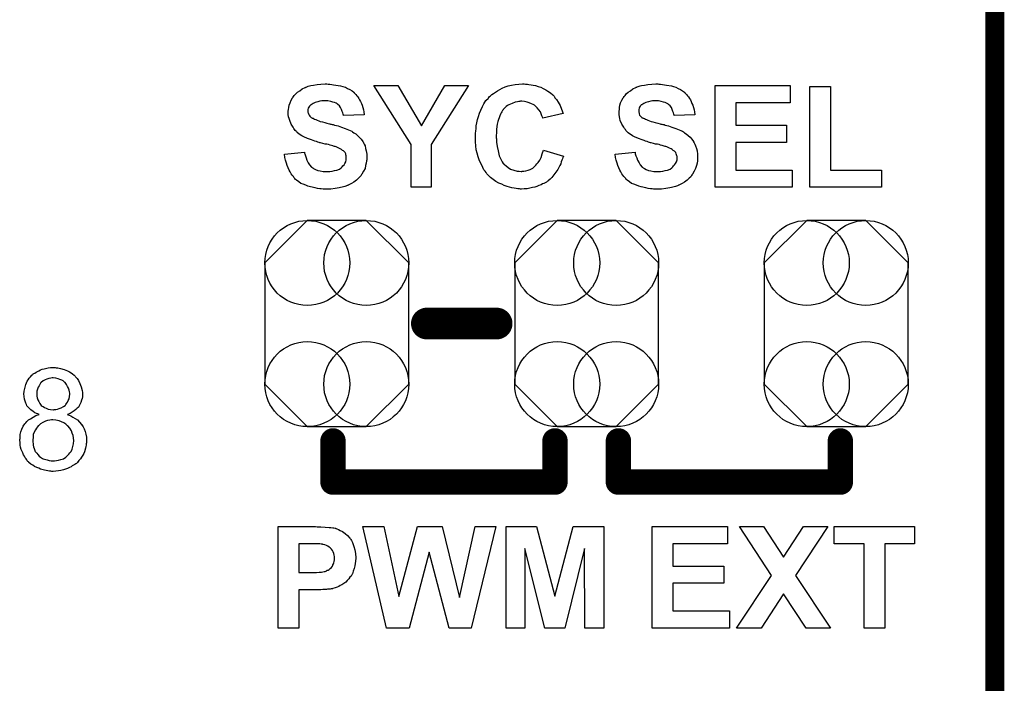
# Model space of a CAD drawing. Extents: x -1.9 to 24.2, y -3.9 to 53.4.
# Tile 18 of 21: x 16.3 to 24.2, y 30.4 to 35.7. Entities that reach past the tile are written whole.
import ezdxf

# ---------------------------------------------------------------- set-up
doc = ezdxf.new("R2010")
doc.units = 0
doc.layers.get('0').update_dxf_attribs({"linetype": 'CONTINUOUS'})
for name, color, linetype in [('gko', 6, 'CONTINUOUS'), ('gto', 2, 'CONTINUOUS'), ('gts', 1, 'CONTINUOUS')]:
    doc.layers.add(name, color=color, linetype=linetype)

# ---------------------------------------------------------------- blocks, each defined once
blk = doc.blocks.new('D31')
at = {"const_width": 0.127}
blk.add_lwpolyline([(-0.0635, 0, 1), (0.0635, 0, 1)], format="xyb", close=True, dxfattribs=at)
blk = doc.blocks.new('D28')
at = {"const_width": 0.1016}
blk.add_lwpolyline([(-0.0508, 0, 1), (0.0508, 0, 1)], format="xyb", close=True, dxfattribs=at)
blk = doc.blocks.new('D87')
blk.add_lwpolyline([(-0.57658, 0.48514), (-0.57658, -0.48514), (-0.23622, -0.8255), (0.23622, -0.8255), (0.57658, -0.48514), (0.57658, 0.48514), (0.23622, 0.8255), (-0.23622, 0.8255)], close=True)
for centre in [(-0.23622, 0.48514), (0.23622, 0.48514), (-0.23622, -0.48514), (0.23622, -0.48514)]:
    blk.add_circle(centre, 0.34036)

msp = doc.modelspace()

# ---------------------------------------------------------------- linework, layer by layer
at = {"layer": 'gko', "color": 6, "const_width": 0.1524}
msp.add_lwpolyline([(24.130048, -1.270003), (24.130048, 51.054102)], dxfattribs=at)
at = {"layer": 'gto', "color": 2}
for points in [[(18.790958, 35.19177), (18.803658, 35.19177), (18.818898, 35.18923), (18.834138, 35.18669), (18.851918, 35.18415), (18.890018, 35.17653), (18.907798, 35.17145), (18.928118, 35.16637), (18.945898, 35.15621), (18.963678, 35.14859), (18.981458, 35.13843), (18.996698, 35.12573), (18.996698, 35.12319), (18.999238, 35.12319), (19.001778, 35.11811), (19.006858, 35.11303), (19.011938, 35.10795), (19.019558, 35.09779), (19.027178, 35.09017), (19.034798, 35.07747), (19.042418, 35.06477), (19.050038, 35.05207), (19.057658, 35.03683), (19.062738, 35.02159), (19.067818, 35.00381), (19.072898, 34.98603), (19.075438, 34.96825), (19.077978, 34.94539), (18.912878, 34.94031), (18.912878, 34.94031), (18.912878, 34.94285), (18.910338, 34.95047), (18.907798, 34.96063), (18.902718, 34.97333), (18.897638, 34.98857), (18.890018, 35.00381), (18.879858, 35.01651), (18.867158, 35.02921), (18.867158, 35.02921), (18.862078, 35.03429), (18.854458, 35.03937), (18.841758, 35.04445), (18.826518, 35.04699), (18.811278, 35.05207), (18.788418, 35.05715), (18.765558, 35.05715), (18.752858, 35.05715), (18.740157, 35.05715), (18.724917, 35.05461), (18.707137, 35.04953), (18.686817, 35.04445), (18.671577, 35.03683), (18.653797, 35.02667), (18.653797, 35.02667), (18.651257, 35.02413), (18.646177, 35.01905), (18.641097, 35.01397), (18.636017, 35.00635), (18.630937, 34.99873), (18.628397, 34.98857), (18.628397, 34.97587), (18.628397, 34.97587), (18.628397, 34.97079), (18.628397, 34.96571), (18.630937, 34.96063), (18.633477, 34.95301), (18.638557, 34.94285), (18.643637, 34.93523), (18.651257, 34.92761), (18.653797, 34.92507), (18.658877, 34.92253), (18.661417, 34.91999), (18.669037, 34.91745), (18.674117, 34.91491), (18.681737, 34.90983), (18.691897, 34.90729), (18.702057, 34.90221), (18.714757, 34.89713), (18.727457, 34.89205), (18.745237, 34.88951), (18.763018, 34.88443), (18.780798, 34.87935), (18.801118, 34.87427), (18.803658, 34.87427), (18.808738, 34.87173), (18.813818, 34.87173), (18.821438, 34.86919), (18.831598, 34.86665), (18.841758, 34.86157), (18.856998, 34.85903), (18.869698, 34.85649), (18.897638, 34.84633), (18.925578, 34.83617), (18.953518, 34.82601), (18.966218, 34.82093), (18.978918, 34.81331), (18.978918, 34.81331), (18.981458, 34.81331), (18.986538, 34.80823), (18.996698, 34.80061), (19.011938, 34.79299), (19.024638, 34.78029), (19.039878, 34.76759), (19.055118, 34.749809), (19.067818, 34.732029), (19.070358, 34.729489), (19.072898, 34.721869), (19.077978, 34.711709), (19.085598, 34.696469), (19.090678, 34.676149), (19.095758, 34.655829), (19.100838, 34.630429), (19.100838, 34.602489), (19.100838, 34.599949), (19.100838, 34.597409), (19.100838, 34.594869), (19.100838, 34.589789), (19.100838, 34.584709), (19.098298, 34.577089), (19.095758, 34.559309), (19.090678, 34.538989), (19.085598, 34.516129), (19.072898, 34.493269), (19.060198, 34.470409), (19.060198, 34.470409), (19.057658, 34.467869), (19.055118, 34.460249), (19.044958, 34.450089), (19.032258, 34.437389), (19.017018, 34.422149), (18.996698, 34.406909), (18.976378, 34.394209), (18.950978, 34.381509), (18.950978, 34.381509), (18.948438, 34.378969), (18.943358, 34.378969), (18.938278, 34.376429), (18.930658, 34.373889), (18.923038, 34.371349), (18.912878, 34.368809), (18.902718, 34.366269), (18.890018, 34.363729), (18.877318, 34.361189), (18.846838, 34.356109), (18.811278, 34.351029), (18.775718, 34.351029), (18.760478, 34.351029), (18.750318, 34.351029), (18.735077, 34.353569), (18.722377, 34.353569), (18.704597, 34.356109), (18.686817, 34.361189), (18.648717, 34.368809), (18.628397, 34.373889), (18.610617, 34.381509), (18.590297, 34.389129), (18.572517, 34.396749), (18.554737, 34.409449), (18.536957, 34.422149), (18.536957, 34.422149), (18.534417, 34.424689), (18.529337, 34.427229), (18.524257, 34.434849), (18.516637, 34.442469), (18.511557, 34.452629), (18.501397, 34.462789), (18.493777, 34.472949), (18.486157, 34.488189), (18.478537, 34.503429), (18.470917, 34.521209), (18.460757, 34.538989), (18.455677, 34.559309), (18.448057, 34.582169), (18.442977, 34.605029), (18.440437, 34.630429), (18.600457, 34.645669), (18.600457, 34.643129), (18.600457, 34.643129), (18.600457, 34.638049), (18.602997, 34.632969), (18.608077, 34.617729), (18.613157, 34.599949), (18.620777, 34.582169), (18.630937, 34.561849), (18.641097, 34.544069), (18.656337, 34.526289), (18.658877, 34.526289), (18.666497, 34.521209), (18.674117, 34.516129), (18.689357, 34.508509), (18.707137, 34.500889), (18.727457, 34.495809), (18.750318, 34.490729), (18.778258, 34.490729), (18.790958, 34.490729), (18.803658, 34.490729), (18.821438, 34.493269), (18.841758, 34.498349), (18.859538, 34.503429), (18.879858, 34.511049), (18.895098, 34.521209), (18.897638, 34.523749), (18.902718, 34.528829), (18.907798, 34.536449), (18.917958, 34.544069), (18.923038, 34.556769), (18.930658, 34.569469), (18.935738, 34.584709), (18.935738, 34.599949), (18.935738, 34.602489), (18.935738, 34.605029), (18.935738, 34.612649), (18.935738, 34.617729), (18.933198, 34.625349), (18.930658, 34.632969), (18.925578, 34.643129), (18.917958, 34.650749), (18.917958, 34.650749), (18.915418, 34.653289), (18.912878, 34.658369), (18.905258, 34.660909), (18.897638, 34.668529), (18.887478, 34.673609), (18.874778, 34.678689), (18.859538, 34.686309), (18.859538, 34.686309), (18.854458, 34.688849), (18.846838, 34.691389), (18.841758, 34.691389), (18.834138, 34.693929), (18.826518, 34.696469), (18.816358, 34.699009), (18.806198, 34.701549), (18.793498, 34.706629), (18.780798, 34.709169), (18.765558, 34.711709), (18.747777, 34.716789), (18.729997, 34.721869), (18.727457, 34.721869), (18.722377, 34.721869), (18.717297, 34.724409), (18.707137, 34.726949), (18.696977, 34.732029), (18.684277, 34.734569), (18.671577, 34.739649), (18.656337, 34.744729), (18.625857, 34.75489), (18.595377, 34.77013), (18.580137, 34.77775), (18.567437, 34.78537), (18.554737, 34.79299), (18.544577, 34.80061), (18.544577, 34.80315), (18.542037, 34.80569), (18.536957, 34.80823), (18.534417, 34.81331), (18.526797, 34.82093), (18.521717, 34.82855), (18.514097, 34.83617), (18.509017, 34.84633), (18.493777, 34.87173), (18.483617, 34.89967), (18.478537, 34.91491), (18.473457, 34.93015), (18.470917, 34.94793), (18.470917, 34.96571), (18.470917, 34.96825), (18.470917, 34.96825), (18.470917, 34.97079), (18.470917, 34.97587), (18.473457, 34.98857), (18.475997, 35.00381), (18.478537, 35.02159), (18.486157, 35.04191), (18.493777, 35.06223), (18.503937, 35.08255), (18.503937, 35.08255), (18.506477, 35.08509), (18.511557, 35.09271), (18.519177, 35.10033), (18.531877, 35.11303), (18.544577, 35.12573), (18.562357, 35.13843), (18.582677, 35.15367), (18.605537, 35.16383), (18.608077, 35.16383), (18.610617, 35.16637), (18.613157, 35.16637), (18.618237, 35.16891), (18.625857, 35.17145), (18.630937, 35.17399), (18.641097, 35.17653), (18.651257, 35.17907), (18.674117, 35.18415), (18.702057, 35.18923), (18.732537, 35.19177), (18.765558, 35.19431), (18.780798, 35.19431), (18.790958, 35.19177)], [(19.616459, 34.706629), (19.616459, 34.366269), (19.453899, 34.366269), (19.453899, 34.706629), (19.156718, 35.17907), (19.347219, 35.17907), (19.537719, 34.85649), (19.725679, 35.17907), (19.91364, 35.17907), (19.616459, 34.706629)], [(20.370841, 35.19177), (20.386081, 35.19177), (20.398781, 35.18923), (20.416561, 35.18669), (20.431801, 35.18415), (20.452121, 35.17907), (20.472441, 35.17145), (20.492761, 35.16637), (20.513081, 35.15621), (20.533401, 35.14605), (20.551181, 35.13589), (20.571501, 35.12065), (20.589281, 35.10541), (20.589281, 35.10541), (20.591821, 35.10287), (20.594361, 35.10033), (20.599441, 35.09525), (20.601981, 35.09017), (20.607061, 35.08255), (20.619761, 35.06731), (20.632461, 35.04699), (20.647701, 35.01905), (20.660401, 34.99111), (20.673101, 34.95555), (20.510541, 34.91745), (20.510541, 34.91999), (20.510541, 34.91999), (20.510541, 34.92253), (20.508001, 34.92761), (20.502921, 34.93777), (20.497841, 34.95301), (20.490221, 34.96825), (20.477521, 34.98603), (20.464821, 35.00127), (20.449581, 35.01651), (20.447041, 35.01651), (20.441961, 35.02159), (20.431801, 35.02921), (20.419101, 35.03429), (20.401321, 35.04191), (20.383541, 35.04699), (20.363221, 35.05207), (20.340361, 35.05461), (20.330201, 35.05461), (20.325121, 35.05207), (20.317501, 35.05207), (20.307341, 35.04953), (20.287021, 35.04699), (20.264161, 35.03683), (20.23876, 35.02667), (20.22606, 35.01905), (20.2159, 35.01143), (20.2032, 34.99873), (20.19304, 34.98857), (20.19304, 34.98603), (20.1905, 34.98349), (20.18796, 34.98095), (20.18542, 34.97587), (20.18034, 34.96825), (20.17526, 34.96063), (20.17018, 34.95047), (20.1651, 34.93777), (20.16002, 34.92253), (20.15494, 34.90729), (20.14986, 34.89205), (20.14478, 34.87173), (20.14224, 34.85141), (20.1397, 34.82855), (20.1397, 34.80315), (20.13716, 34.77775), (20.13716, 34.77521), (20.13716, 34.77013), (20.13716, 34.76251), (20.1397, 34.75235), (20.1397, 34.739649), (20.1397, 34.724409), (20.14224, 34.709169), (20.14478, 34.691389), (20.1524, 34.655829), (20.16002, 34.617729), (20.16764, 34.599949), (20.17526, 34.584709), (20.18288, 34.569469), (20.19304, 34.556769), (20.19304, 34.554229), (20.19558, 34.554229), (20.19812, 34.551689), (20.2032, 34.546609), (20.2159, 34.536449), (20.23114, 34.523749), (20.251461, 34.511049), (20.276861, 34.503429), (20.304801, 34.493269), (20.320041, 34.493269), (20.335281, 34.490729), (20.340361, 34.490729), (20.345441, 34.493269), (20.358141, 34.493269), (20.373381, 34.495809), (20.391161, 34.503429), (20.408941, 34.508509), (20.429261, 34.518669), (20.447041, 34.533909), (20.449581, 34.536449), (20.454661, 34.541529), (20.462281, 34.551689), (20.472441, 34.564389), (20.485141, 34.582169), (20.495301, 34.605029), (20.505461, 34.632969), (20.515621, 34.663449), (20.675641, 34.615189), (20.675641, 34.612649), (20.673101, 34.610109), (20.670561, 34.602489), (20.668021, 34.592329), (20.662941, 34.582169), (20.657861, 34.569469), (20.652781, 34.554229), (20.645161, 34.538989), (20.629921, 34.508509), (20.607061, 34.475489), (20.581661, 34.442469), (20.568961, 34.429769), (20.553721, 34.417069), (20.551181, 34.414529), (20.548641, 34.414529), (20.543561, 34.411989), (20.538481, 34.406909), (20.528321, 34.401829), (20.518161, 34.396749), (20.508001, 34.391669), (20.495301, 34.384049), (20.477521, 34.378969), (20.462281, 34.371349), (20.444501, 34.366269), (20.426721, 34.363729), (20.406401, 34.358649), (20.383541, 34.353569), (20.360681, 34.353569), (20.337821, 34.351029), (20.330201, 34.351029), (20.322581, 34.353569), (20.309881, 34.353569), (20.297181, 34.356109), (20.279401, 34.358649), (20.261621, 34.361189), (20.24384, 34.366269), (20.22352, 34.371349), (20.20066, 34.378969), (20.18034, 34.389129), (20.15748, 34.399289), (20.13462, 34.411989), (20.11176, 34.427229), (20.09144, 34.442469), (20.07112, 34.462789), (20.07112, 34.462789), (20.06604, 34.467869), (20.06096, 34.472949), (20.05588, 34.483109), (20.04826, 34.493269), (20.0381, 34.505969), (20.03048, 34.523749), (20.02032, 34.541529), (20.01016, 34.561849), (20, 34.584709), (19.99238, 34.610109), (19.98476, 34.638049), (19.97714, 34.665989), (19.97206, 34.696469), (19.96952, 34.729489), (19.96952, 34.76505), (19.96952, 34.76759), (19.96952, 34.76759), (19.96952, 34.77521), (19.96952, 34.78537), (19.96952, 34.79807), (19.97206, 34.81585), (19.9746, 34.83617), (19.97714, 34.85649), (19.98222, 34.88189), (19.9873, 34.90729), (19.99492, 34.93269), (20.00254, 34.95809), (20.0127, 34.98349), (20.0254, 35.01143), (20.0381, 35.03429), (20.05334, 35.05969), (20.07366, 35.08001), (20.07366, 35.08255), (20.0762, 35.08509), (20.08382, 35.09271), (20.09144, 35.09779), (20.1016, 35.10795), (20.1143, 35.11557), (20.12954, 35.12573), (20.14732, 35.13843), (20.1651, 35.14859), (20.18542, 35.15875), (20.20828, 35.16891), (20.23114, 35.17653), (20.259081, 35.18415), (20.287021, 35.18923), (20.317501, 35.19177), (20.347981, 35.19431), (20.360681, 35.19431), (20.370841, 35.19177)], [(21.440183, 35.19177), (21.452883, 35.19177), (21.468123, 35.18923), (21.483363, 35.18669), (21.501143, 35.18415), (21.539243, 35.17653), (21.557023, 35.17145), (21.574803, 35.16637), (21.595123, 35.15621), (21.612903, 35.14859), (21.628143, 35.13843), (21.643383, 35.12573), (21.645923, 35.12319), (21.648463, 35.12319), (21.651003, 35.11811), (21.656083, 35.11303), (21.661163, 35.10795), (21.668783, 35.09779), (21.676403, 35.09017), (21.684023, 35.07747), (21.691643, 35.06477), (21.699263, 35.05207), (21.704343, 35.03683), (21.711963, 35.02159), (21.717043, 35.00381), (21.722123, 34.98603), (21.724663, 34.96825), (21.727203, 34.94539), (21.562103, 34.94031), (21.562103, 34.94031), (21.562103, 34.94285), (21.559563, 34.95047), (21.557023, 34.96063), (21.551943, 34.97333), (21.546863, 34.98857), (21.539243, 35.00381), (21.529083, 35.01651), (21.516383, 35.02921), (21.513843, 35.02921), (21.511303, 35.03429), (21.501143, 35.03937), (21.490983, 35.04445), (21.475743, 35.04699), (21.457963, 35.05207), (21.437643, 35.05715), (21.412243, 35.05715), (21.402083, 35.05715), (21.389383, 35.05715), (21.374143, 35.05461), (21.356363, 35.04953), (21.336043, 35.04445), (21.318263, 35.03683), (21.303023, 35.02667), (21.300483, 35.02667), (21.297943, 35.02413), (21.295403, 35.01905), (21.290323, 35.01397), (21.285243, 35.00635), (21.280163, 34.99873), (21.277623, 34.98857), (21.277623, 34.97587), (21.277623, 34.97587), (21.277623, 34.97079), (21.277623, 34.96571), (21.280163, 34.96063), (21.282703, 34.95301), (21.285243, 34.94285), (21.292863, 34.93523), (21.300483, 34.92761), (21.300483, 34.92507), (21.308103, 34.92253), (21.310643, 34.91999), (21.315723, 34.91745), (21.323343, 34.91491), (21.330963, 34.90983), (21.341123, 34.90729), (21.351283, 34.90221), (21.363983, 34.89713), (21.376683, 34.89205), (21.391923, 34.88951), (21.409703, 34.88443), (21.430023, 34.87935), (21.450343, 34.87427), (21.450343, 34.87427), (21.455423, 34.87173), (21.463043, 34.87173), (21.470663, 34.86919), (21.480823, 34.86665), (21.490983, 34.86157), (21.503683, 34.85903), (21.516383, 34.85649), (21.544323, 34.84633), (21.574803, 34.83617), (21.602743, 34.82601), (21.615443, 34.82093), (21.625603, 34.81331), (21.628143, 34.81331), (21.628143, 34.81331), (21.635763, 34.80823), (21.645923, 34.80061), (21.658623, 34.79299), (21.673863, 34.78029), (21.689103, 34.76759), (21.704343, 34.749809), (21.717043, 34.732029), (21.717043, 34.729489), (21.722123, 34.721869), (21.727203, 34.711709), (21.732283, 34.696469), (21.739903, 34.676149), (21.744983, 34.655829), (21.747523, 34.630429), (21.750064, 34.602489), (21.750064, 34.599949), (21.750064, 34.597409), (21.750064, 34.594869), (21.750064, 34.589789), (21.747523, 34.584709), (21.747523, 34.577089), (21.744983, 34.559309), (21.739903, 34.538989), (21.732283, 34.516129), (21.722123, 34.493269), (21.709423, 34.470409), (21.709423, 34.470409), (21.706883, 34.467869), (21.701803, 34.460249), (21.694183, 34.450089), (21.681483, 34.437389), (21.666243, 34.422149), (21.645923, 34.406909), (21.625603, 34.394209), (21.600203, 34.381509), (21.597663, 34.381509), (21.595123, 34.378969), (21.592583, 34.378969), (21.587503, 34.376429), (21.579883, 34.373889), (21.572263, 34.371349), (21.562103, 34.368809), (21.551943, 34.366269), (21.539243, 34.363729), (21.526543, 34.361189), (21.496063, 34.356109), (21.460503, 34.351029), (21.422403, 34.351029), (21.407163, 34.351029), (21.397003, 34.351029), (21.384303, 34.353569), (21.371603, 34.353569), (21.353823, 34.356109), (21.336043, 34.361189), (21.297943, 34.368809), (21.277623, 34.373889), (21.259843, 34.381509), (21.239522, 34.389129), (21.219202, 34.396749), (21.203962, 34.409449), (21.186182, 34.422149), (21.186182, 34.422149), (21.183642, 34.424689), (21.178562, 34.427229), (21.173482, 34.434849), (21.165862, 34.442469), (21.158242, 34.452629), (21.150622, 34.462789), (21.143002, 34.472949), (21.135382, 34.488189), (21.127762, 34.503429), (21.117602, 34.521209), (21.109982, 34.538989), (21.104902, 34.559309), (21.097282, 34.582169), (21.092202, 34.605029), (21.089662, 34.630429), (21.249682, 34.645669), (21.249682, 34.643129), (21.249682, 34.643129), (21.249682, 34.638049), (21.249682, 34.632969), (21.254763, 34.617729), (21.262383, 34.599949), (21.267463, 34.582169), (21.280163, 34.561849), (21.290323, 34.544069), (21.305563, 34.526289), (21.308103, 34.526289), (21.313183, 34.521209), (21.323343, 34.516129), (21.338583, 34.508509), (21.356363, 34.500889), (21.374143, 34.495809), (21.399543, 34.490729), (21.424943, 34.490729), (21.437643, 34.490729), (21.452883, 34.490729), (21.470663, 34.493269), (21.488443, 34.498349), (21.508763, 34.503429), (21.529083, 34.511049), (21.544323, 34.521209), (21.546863, 34.523749), (21.551943, 34.528829), (21.557023, 34.536449), (21.564643, 34.544069), (21.572263, 34.556769), (21.579883, 34.569469), (21.584963, 34.584709), (21.584963, 34.599949), (21.584963, 34.602489), (21.584963, 34.605029), (21.584963, 34.612649), (21.582423, 34.617729), (21.579883, 34.625349), (21.577343, 34.632969), (21.574803, 34.643129), (21.567183, 34.650749), (21.567183, 34.650749), (21.564643, 34.653289), (21.559563, 34.658369), (21.554483, 34.660909), (21.546863, 34.668529), (21.536703, 34.673609), (21.524003, 34.678689), (21.508763, 34.686309), (21.508763, 34.686309), (21.503683, 34.688849), (21.496063, 34.691389), (21.488443, 34.691389), (21.480823, 34.693929), (21.473203, 34.696469), (21.465583, 34.699009), (21.452883, 34.701549), (21.442723, 34.706629), (21.427483, 34.709169), (21.412243, 34.711709), (21.397003, 34.716789), (21.376683, 34.721869), (21.376683, 34.721869), (21.371603, 34.721869), (21.363983, 34.724409), (21.356363, 34.726949), (21.346203, 34.732029), (21.333503, 34.734569), (21.320803, 34.739649), (21.305563, 34.744729), (21.275083, 34.75489), (21.244602, 34.77013), (21.229362, 34.77775), (21.216662, 34.78537), (21.203962, 34.79299), (21.193802, 34.80061), (21.191262, 34.80315), (21.188722, 34.80569), (21.186182, 34.80823), (21.181102, 34.81331), (21.176022, 34.82093), (21.170942, 34.82855), (21.163322, 34.83617), (21.158242, 34.84633), (21.143002, 34.87173), (21.130302, 34.89967), (21.127762, 34.91491), (21.122682, 34.93015), (21.120142, 34.94793), (21.120142, 34.96571), (21.120142, 34.96825), (21.120142, 34.96825), (21.120142, 34.97079), (21.120142, 34.97587), (21.122682, 34.98857), (21.125222, 35.00381), (21.127762, 35.02159), (21.132842, 35.04191), (21.143002, 35.06223), (21.153162, 35.08255), (21.153162, 35.08255), (21.155702, 35.08509), (21.160782, 35.09271), (21.168402, 35.10033), (21.178562, 35.11303), (21.193802, 35.12573), (21.211582, 35.13843), (21.231902, 35.15367), (21.254763, 35.16383), (21.254763, 35.16383), (21.257303, 35.16637), (21.262383, 35.16637), (21.264923, 35.16891), (21.272543, 35.17145), (21.280163, 35.17399), (21.290323, 35.17653), (21.300483, 35.17907), (21.323343, 35.18415), (21.351283, 35.18923), (21.381763, 35.19177), (21.414783, 35.19431), (21.430023, 35.19431), (21.440183, 35.19177)], [(22.491745, 35.04191), (22.054864, 35.04191), (22.054864, 34.86157), (22.461265, 34.86157), (22.461265, 34.724409), (22.054864, 34.724409), (22.054864, 34.503429), (22.506985, 34.503429), (22.506985, 34.366269), (21.889764, 34.366269), (21.889764, 35.17907), (22.491745, 35.17907), (22.491745, 35.04191)], [(22.814326, 34.503429), (23.223266, 34.503429), (23.223266, 34.366269), (22.649225, 34.366269), (22.649225, 35.17145), (22.814326, 35.17145), (22.814326, 34.503429)], [(16.604013, 32.921006), (16.611633, 32.918466), (16.624333, 32.918466), (16.634493, 32.915926), (16.647193, 32.913386), (16.675133, 32.905766), (16.703073, 32.895606), (16.718313, 32.887986), (16.731013, 32.880366), (16.743713, 32.870206), (16.756414, 32.860046), (16.758954, 32.857506), (16.758954, 32.857506), (16.764034, 32.852426), (16.766574, 32.847346), (16.771654, 32.842266), (16.779274, 32.834646), (16.789434, 32.816866), (16.802134, 32.794006), (16.812294, 32.768606), (16.819914, 32.738125), (16.822454, 32.722885), (16.822454, 32.707645), (16.822454, 32.707645), (16.822454, 32.705105), (16.822454, 32.697485), (16.822454, 32.687325), (16.819914, 32.674625), (16.814834, 32.659385), (16.809754, 32.641605), (16.802134, 32.626365), (16.791974, 32.608585), (16.791974, 32.606045), (16.786894, 32.600965), (16.779274, 32.595885), (16.769114, 32.585725), (16.756414, 32.575565), (16.741173, 32.565405), (16.723393, 32.552705), (16.703073, 32.545085), (16.703073, 32.545085), (16.705613, 32.542545), (16.710693, 32.542545), (16.715773, 32.540005), (16.728473, 32.534925), (16.746253, 32.524765), (16.764034, 32.514605), (16.781814, 32.501905), (16.799594, 32.484125), (16.814834, 32.466345), (16.814834, 32.463805), (16.817374, 32.463805), (16.822454, 32.456185), (16.827534, 32.446025), (16.835154, 32.430785), (16.842774, 32.410465), (16.850394, 32.387605), (16.855474, 32.364745), (16.855474, 32.336805), (16.855474, 32.336805), (16.855474, 32.331725), (16.855474, 32.326645), (16.855474, 32.319025), (16.852934, 32.311405), (16.852934, 32.301245), (16.850394, 32.288545), (16.845314, 32.275845), (16.837694, 32.247904), (16.832614, 32.232664), (16.824994, 32.219964), (16.814834, 32.204724), (16.807214, 32.189484), (16.794514, 32.176784), (16.781814, 32.161544), (16.779274, 32.161544), (16.779274, 32.159004), (16.774194, 32.153924), (16.769114, 32.151384), (16.761494, 32.146304), (16.751334, 32.138684), (16.741173, 32.133604), (16.731013, 32.125984), (16.718313, 32.120904), (16.703073, 32.113284), (16.685293, 32.108204), (16.670053, 32.103124), (16.649733, 32.098044), (16.629413, 32.095504), (16.609093, 32.092964), (16.588773, 32.090424), (16.576073, 32.090424), (16.568453, 32.092964), (16.558293, 32.092964), (16.545593, 32.095504), (16.532893, 32.098044), (16.517653, 32.100584), (16.487173, 32.108204), (16.471933, 32.115824), (16.456693, 32.120904), (16.438913, 32.128524), (16.423673, 32.138684), (16.408433, 32.148844), (16.393193, 32.161544), (16.393193, 32.164084), (16.390653, 32.166624), (16.385573, 32.169164), (16.380493, 32.174244), (16.377953, 32.181864), (16.370333, 32.189484), (16.362713, 32.199644), (16.357633, 32.212344), (16.350013, 32.222504), (16.344933, 32.237744), (16.332233, 32.265685), (16.327153, 32.283465), (16.324613, 32.301245), (16.322073, 32.321565), (16.319533, 32.339345), (16.319533, 32.339345), (16.319533, 32.341885), (16.319533, 32.346965), (16.322073, 32.352045), (16.322073, 32.359665), (16.322073, 32.367285), (16.324613, 32.385065), (16.329693, 32.407925), (16.337313, 32.428245), (16.347473, 32.451105), (16.360173, 32.471425), (16.360173, 32.473965), (16.362713, 32.473965), (16.367793, 32.479045), (16.377953, 32.489205), (16.390653, 32.501905), (16.405893, 32.512065), (16.426213, 32.524765), (16.449073, 32.537465), (16.474473, 32.545085), (16.474473, 32.545085), (16.471933, 32.545085), (16.469393, 32.547625), (16.464313, 32.550165), (16.454153, 32.552705), (16.441453, 32.560325), (16.426213, 32.570485), (16.408433, 32.583185), (16.395733, 32.595885), (16.383033, 32.608585), (16.380493, 32.611125), (16.377953, 32.616205), (16.372873, 32.626365), (16.367793, 32.636525), (16.362713, 32.651765), (16.357633, 32.669545), (16.355093, 32.689865), (16.352553, 32.710185), (16.352553, 32.712725), (16.352553, 32.715265), (16.352553, 32.720345), (16.355093, 32.725425), (16.355093, 32.733045), (16.357633, 32.743205), (16.362713, 32.763526), (16.367793, 32.786386), (16.380493, 32.811786), (16.388113, 32.824486), (16.395733, 32.837186), (16.405893, 32.847346), (16.416053, 32.860046), (16.418593, 32.862586), (16.421133, 32.862586), (16.423673, 32.865126), (16.428753, 32.870206), (16.433833, 32.875286), (16.441453, 32.877826), (16.451613, 32.885446), (16.461773, 32.890526), (16.471933, 32.895606), (16.487173, 32.903226), (16.499873, 32.908306), (16.515113, 32.910846), (16.548133, 32.918466), (16.565913, 32.921006), (16.586233, 32.921006), (16.596393, 32.921006), (16.604013, 32.921006)], [(16.588773, 32.839726), (16.578613, 32.839726), (16.568453, 32.837186), (16.553213, 32.834646), (16.537973, 32.829566), (16.522733, 32.824486), (16.507493, 32.814326), (16.492253, 32.801626), (16.489713, 32.801626), (16.487173, 32.796546), (16.479553, 32.786386), (16.474473, 32.776226), (16.466853, 32.763526), (16.461773, 32.748285), (16.456693, 32.733045), (16.456693, 32.712725), (16.456693, 32.712725), (16.456693, 32.710185), (16.456693, 32.705105), (16.456693, 32.692405), (16.459233, 32.679705), (16.464313, 32.664465), (16.471933, 32.649225), (16.479553, 32.633985), (16.492253, 32.618745), (16.492253, 32.618745), (16.499873, 32.613665), (16.507493, 32.608585), (16.517653, 32.600965), (16.532893, 32.595885), (16.548133, 32.588265), (16.565913, 32.585725), (16.588773, 32.583185), (16.591313, 32.583185), (16.596393, 32.585725), (16.609093, 32.585725), (16.621793, 32.588265), (16.637033, 32.593345), (16.652273, 32.598425), (16.670053, 32.608585), (16.682753, 32.618745), (16.685293, 32.621285), (16.687833, 32.626365), (16.695453, 32.633985), (16.703073, 32.644145), (16.708153, 32.656845), (16.715773, 32.672085), (16.718313, 32.689865), (16.720853, 32.707645), (16.720853, 32.710185), (16.720853, 32.710185), (16.720853, 32.717805), (16.718313, 32.727965), (16.715773, 32.740665), (16.710693, 32.755906), (16.703073, 32.771146), (16.695453, 32.786386), (16.682753, 32.801626), (16.680213, 32.801626), (16.675133, 32.806706), (16.667513, 32.814326), (16.657353, 32.819406), (16.642113, 32.827026), (16.626873, 32.832106), (16.609093, 32.837186), (16.588773, 32.839726)], [(16.583693, 32.501905), (16.578613, 32.501905), (16.573533, 32.501905), (16.560833, 32.499365), (16.543053, 32.496825), (16.525273, 32.491745), (16.504953, 32.481585), (16.487173, 32.471425), (16.469393, 32.456185), (16.466853, 32.453645), (16.461773, 32.446025), (16.454153, 32.435865), (16.446533, 32.423165), (16.436373, 32.405385), (16.428753, 32.385065), (16.426213, 32.364745), (16.423673, 32.339345), (16.423673, 32.336805), (16.423673, 32.331725), (16.423673, 32.324105), (16.426213, 32.313945), (16.426213, 32.301245), (16.431293, 32.286005), (16.436373, 32.273305), (16.441453, 32.258065), (16.441453, 32.255525), (16.443993, 32.250445), (16.449073, 32.242824), (16.456693, 32.235204), (16.464313, 32.225044), (16.474473, 32.212344), (16.487173, 32.204724), (16.502413, 32.194564), (16.502413, 32.194564), (16.507493, 32.192024), (16.517653, 32.186944), (16.527813, 32.184404), (16.540513, 32.181864), (16.555753, 32.176784), (16.570993, 32.174244), (16.588773, 32.174244), (16.593853, 32.174244), (16.598933, 32.174244), (16.614173, 32.176784), (16.629413, 32.179324), (16.649733, 32.184404), (16.670053, 32.192024), (16.687833, 32.204724), (16.705613, 32.219964), (16.708153, 32.222504), (16.713233, 32.227584), (16.720853, 32.237744), (16.731013, 32.250445), (16.738633, 32.268225), (16.746253, 32.288545), (16.751334, 32.311405), (16.753874, 32.336805), (16.753874, 32.336805), (16.753874, 32.339345), (16.753874, 32.341885), (16.751334, 32.346965), (16.751334, 32.359665), (16.748793, 32.377445), (16.741173, 32.395225), (16.733553, 32.415545), (16.720853, 32.435865), (16.705613, 32.453645), (16.703073, 32.456185), (16.697993, 32.461265), (16.687833, 32.468885), (16.672593, 32.479045), (16.654813, 32.486665), (16.634493, 32.494285), (16.609093, 32.499365), (16.583693, 32.501905)], [(18.702057, 31.645923), (18.732537, 31.645923), (18.765558, 31.643383), (18.798578, 31.640843), (18.811278, 31.640843), (18.826518, 31.638303), (18.836678, 31.638303), (18.846838, 31.635763), (18.849378, 31.635763), (18.851918, 31.633223), (18.854458, 31.633223), (18.859538, 31.630683), (18.872238, 31.625603), (18.887478, 31.617983), (18.905258, 31.607823), (18.925578, 31.592583), (18.945898, 31.577343), (18.963678, 31.554483), (18.963678, 31.554483), (18.966218, 31.551943), (18.968758, 31.549403), (18.971298, 31.544323), (18.976378, 31.536703), (18.978918, 31.531623), (18.983998, 31.521463), (18.989078, 31.513843), (18.996698, 31.488443), (19.004318, 31.463043), (19.009398, 31.432563), (19.011938, 31.397003), (19.011938, 31.397003), (19.011938, 31.394463), (19.011938, 31.391923), (19.011938, 31.384303), (19.009398, 31.379223), (19.009398, 31.371603), (19.006858, 31.353823), (19.004318, 31.333503), (18.999238, 31.313183), (18.991618, 31.290323), (18.983998, 31.270003), (18.981458, 31.267463), (18.978918, 31.262383), (18.973838, 31.252223), (18.963678, 31.242062), (18.956058, 31.229362), (18.943358, 31.216662), (18.930658, 31.203962), (18.915418, 31.191262), (18.912878, 31.191262), (18.907798, 31.186182), (18.900178, 31.181102), (18.887478, 31.176022), (18.874778, 31.168402), (18.862078, 31.163322), (18.846838, 31.158242), (18.829058, 31.153162), (18.826518, 31.153162), (18.823978, 31.150622), (18.818898, 31.150622), (18.813818, 31.150622), (18.806198, 31.148082), (18.796038, 31.148082), (18.785878, 31.148082), (18.775718, 31.145542), (18.763018, 31.145542), (18.747777, 31.145542), (18.732537, 31.143002), (18.717297, 31.143002), (18.699517, 31.143002), (18.554737, 31.143002), (18.554737, 30.835662), (18.389637, 30.835662), (18.389637, 31.648463), (18.689357, 31.648463), (18.702057, 31.645923)], [(19.9365, 30.835662), (19.7587, 30.835662), (19.598679, 31.442723), (19.438659, 30.835662), (19.258319, 30.835662), (19.067818, 31.648463), (19.235458, 31.648463), (19.357379, 31.089662), (19.504699, 31.648463), (19.702819, 31.648463), (19.84252, 31.079502), (19.96698, 31.648463), (20.13208, 31.648463), (19.9365, 30.835662)], [(20.998222, 30.835662), (20.845822, 30.835662), (20.843282, 31.473203), (20.685801, 30.835662), (20.525781, 30.835662), (20.365761, 31.473203), (20.365761, 30.835662), (20.2159, 30.835662), (20.2159, 31.648463), (20.459741, 31.648463), (20.607061, 31.092202), (20.751842, 31.648463), (20.998222, 31.648463), (20.998222, 30.835662)], [(21.988824, 31.511303), (21.551943, 31.511303), (21.551943, 31.330963), (21.958344, 31.330963), (21.958344, 31.193802), (21.551943, 31.193802), (21.551943, 30.972822), (22.004064, 30.972822), (22.004064, 30.835662), (21.386843, 30.835662), (21.386843, 31.648463), (21.988824, 31.648463), (21.988824, 31.511303)], [(22.534925, 31.257303), (22.814326, 30.835662), (22.618745, 30.835662), (22.438405, 31.109982), (22.258065, 30.835662), (22.059944, 30.835662), (22.341885, 31.257303), (22.085344, 31.648463), (22.278385, 31.648463), (22.438405, 31.404623), (22.598425, 31.648463), (22.791466, 31.648463), (22.534925, 31.257303)], [(23.487427, 31.511303), (23.248666, 31.511303), (23.248666, 30.835662), (23.083566, 30.835662), (23.083566, 31.511303), (22.842266, 31.511303), (22.842266, 31.648463), (23.487427, 31.648463), (23.487427, 31.511303)], [(18.676657, 31.511303), (18.554737, 31.511303), (18.554737, 31.280163), (18.666497, 31.280163), (18.674117, 31.280163), (18.696977, 31.280163), (18.717297, 31.282703), (18.737617, 31.282703), (18.757938, 31.287783), (18.765558, 31.287783), (18.773178, 31.290323), (18.773178, 31.292863), (18.778258, 31.292863), (18.783338, 31.297943), (18.790958, 31.300483), (18.798578, 31.305563), (18.806198, 31.313183), (18.816358, 31.320803), (18.823978, 31.330963), (18.823978, 31.330963), (18.826518, 31.336043), (18.829058, 31.341123), (18.834138, 31.348743), (18.836678, 31.358903), (18.839218, 31.369063), (18.841758, 31.381763), (18.841758, 31.394463), (18.841758, 31.397003), (18.841758, 31.402083), (18.841758, 31.409703), (18.839218, 31.419863), (18.836678, 31.432563), (18.831598, 31.445263), (18.823978, 31.455423), (18.816358, 31.468123), (18.813818, 31.468123), (18.811278, 31.473203), (18.806198, 31.478283), (18.798578, 31.483363), (18.788418, 31.490983), (18.775718, 31.496063), (18.763018, 31.501143), (18.750318, 31.503683), (18.747777, 31.503683), (18.745237, 31.506223), (18.735077, 31.506223), (18.724917, 31.508763), (18.709677, 31.508763), (18.699517, 31.508763), (18.686817, 31.508763), (18.676657, 31.511303)]]:
    msp.add_lwpolyline(points, dxfattribs=at)
for points, const_width in [([(19.580899, 33.274067), (20.1397, 33.274067)], 0.254), ([(18.829058, 32.004064), (18.829058, 32.334265)], 0.2032), ([(20.607061, 32.004064), (20.607061, 32.334265)], 0.2032), ([(21.115062, 32.004064), (21.115062, 32.334265)], 0.2032), ([(22.893066, 32.004064), (22.893066, 32.334265)], 0.2032), ([(18.829058, 32.004064), (20.607061, 32.004064)], 0.2032), ([(21.115062, 32.004064), (22.893066, 32.004064)], 0.2032)]:
    msp.add_lwpolyline(points, dxfattribs=dict(at, const_width=const_width))

# ---------------------------------------------------------------- block references
at = {"layer": 'gto'}
for name, p in [('D31', (19.580899, 33.274067)), ('D31', (20.1397, 33.274067)), ('D28', (18.829058, 32.334265)), ('D28', (20.607061, 32.334265)), ('D28', (21.115062, 32.334265)), ('D28', (22.893066, 32.334265)), ('D28', (18.829058, 32.004064)), ('D28', (18.829058, 32.004064)), ('D28', (20.607061, 32.004064)), ('D28', (20.607061, 32.004064)), ('D28', (21.115062, 32.004064)), ('D28', (21.115062, 32.004064)), ('D28', (22.893066, 32.004064))]:
    msp.add_blockref(name, p, dxfattribs=at)
at = {"layer": 'gts'}
for p in [(18.859538, 33.274067), (20.861062, 33.274067), (22.860046, 33.274067)]:
    msp.add_blockref('D87', p, dxfattribs=at)

doc.saveas('drawing.dxf')
